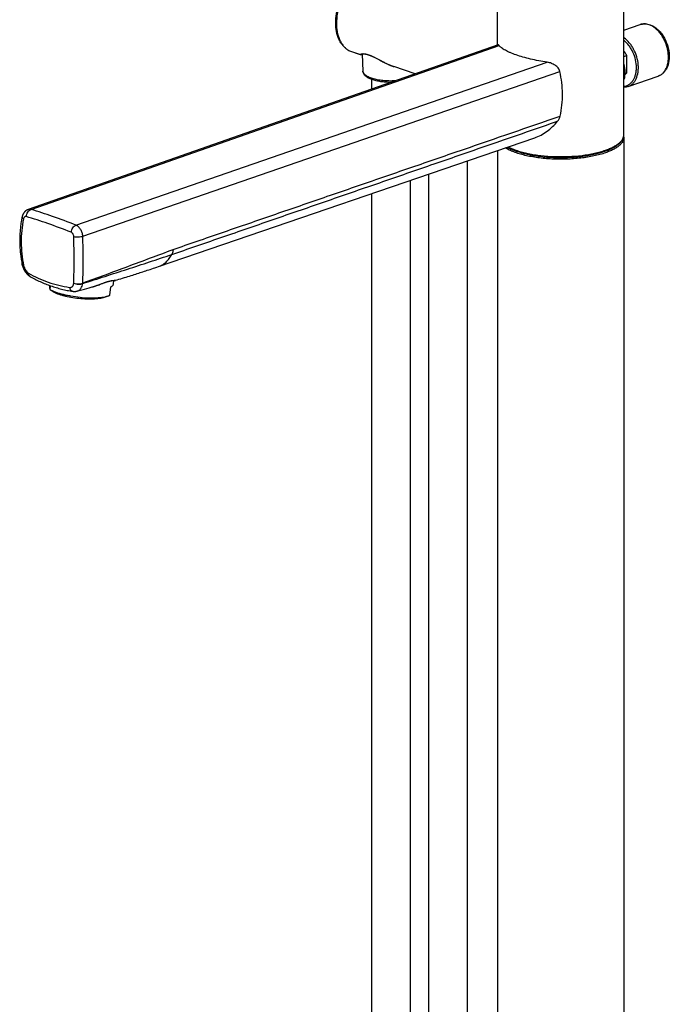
# Model space of a CAD drawing. Header units: millimetres. Extents: x 139 to 270, y -14 to 239.
# Tile 2 of 36: x 139 to 162, y 41 to 77. Entities that reach past the tile are written whole.
import ezdxf

# ---------------------------------------------------------------- set-up
doc = ezdxf.new("R2010")
doc.units = ezdxf.units.MM
doc.header["$LTSCALE"] = 23.1
doc.layers.get('0').update_dxf_attribs({"linetype": 'CONTINUOUS'})

msp = doc.modelspace()

# ---------------------------------------------------------------- linework, layer by layer
at = {"color": 7, "linetype": 'CONTINUOUS'}
for p, q in [((155.989, 76.122), (155.989, 80.399)), ((160.589, 72.857), (160.589, 80.712)), ((160.589, 76.662), (161.179, 76.868)), ((156.01, 76.129), (147.516, 73.15)), ((150.55, 75.933), (150.55, 75.933)), ((150.55, 75.933), (150.55, 75.933)), ((151.061, 75.793), (151.084, 75.175)), ((160.589, 75.704), (160.69, 75.739)), ((160.69, 75.109), (160.69, 75.739)), ((151.48, 75.688), (151.5, 75.678)), ((151.5, 75.678), (151.522, 75.667)), ((151.522, 75.667), (151.544, 75.656)), ((151.544, 75.656), (151.568, 75.644)), ((151.568, 75.644), (151.592, 75.631)), ((151.592, 75.631), (151.617, 75.617)), ((151.617, 75.617), (151.685, 75.582)), ((151.685, 75.582), (151.744, 75.55)), ((151.744, 75.55), (151.774, 75.534)), ((151.774, 75.534), (151.806, 75.518)), ((152.983, 75.068), (152.216, 75.335)), ((160.621, 75.085), (160.69, 75.109)), ((160.738, 74.607), (161.834, 74.989)), ((151.402, 74.868), (151.402, 74.513)), ((147.516, 73.15), (138.895, 70.127)), ((143.643, 68.053), (157.339, 72.742)), ((160.589, 72.763), (160.589, -10.307)), ((155.989, 72.28), (155.989, -10.307)), ((154.888, 13.438), (154.888, 71.903)), ((153.488, 13.438), (153.488, 71.424)), ((152.802, 71.189), (152.802, 14.166)), ((151.402, 70.71), (151.402, 14.166)), ((141.601, 67.439), (141.626, 67.448)), ((141.626, 67.448), (141.649, 67.457)), ((141.962, 67.541), (141.97, 67.542)), ((141.97, 67.542), (141.977, 67.543)), ((141.977, 67.543), (141.983, 67.543)), ((141.983, 67.543), (141.989, 67.544)), ((141.989, 67.544), (141.994, 67.545)), ((141.994, 67.545), (142, 67.545)), ((142.003, 67.419), (142.016, 67.546)), ((142.007, 67.546), (142.012, 67.546)), ((142.012, 67.546), (142.018, 67.546)), ((142.018, 67.546), (142.024, 67.547)), ((142.024, 67.547), (142.031, 67.547)), ((142.046, 67.581), (142.046, 67.581)), ((142.049, 67.548), (142.054, 67.548)), ((142.054, 67.548), (142.057, 67.548)), ((142.057, 67.548), (142.059, 67.549)), ((142.059, 67.549), (142.061, 67.549)), ((139.7, 67.354), (139.686, 67.216)), ((139.7, 67.207), (139.805, 67.14)), ((140.675, 67.158), (140.759, 67.18)), ((141.492, 67.397), (141.576, 67.429)), ((141.576, 67.429), (141.601, 67.439)), ((141.875, 67.009), (141.907, 67.315)), ((141.829, 66.989), (141.712, 66.945))]:
    msp.add_line(p, q, dxfattribs=at)
at = {"color": 9, "linetype": 'CONTINUOUS'}
for p, q in [((139.002, 70.131), (156.042, 76.107)), ((150.561, 75.928), (150.99, 75.778)), ((140.633, 69.562), (157.799, 75.495)), ((140.886, 69.155), (158.257, 75.158))]:
    msp.add_line(p, q, dxfattribs=at)
at = {"color": 7, "linetype": 'CONTINUOUS'}
for points in [[(150.551, 75.933), (150.552, 75.932), (150.554, 75.931), (150.556, 75.93), (150.558, 75.929), (150.559, 75.928), (150.561, 75.928), (150.563, 75.927), (150.565, 75.926), (150.995, 75.776)], [(150.995, 75.776), (150.996, 75.776), (150.998, 75.775), (150.999, 75.775), (151.001, 75.775), (151.002, 75.774), (151.004, 75.774), (151.005, 75.774), (151.007, 75.774), (151.008, 75.773), (151.01, 75.773), (151.012, 75.773), (151.013, 75.773), (151.015, 75.774), (151.016, 75.774), (151.018, 75.774), (151.019, 75.774), (151.021, 75.774), (151.022, 75.775), (151.024, 75.775), (151.025, 75.775), (151.027, 75.776), (151.028, 75.776), (151.03, 75.777), (151.031, 75.778), (151.032, 75.778), (151.034, 75.779), (151.035, 75.78), (151.036, 75.78), (151.038, 75.781), (151.039, 75.782), (151.04, 75.783), (151.041, 75.784), (151.043, 75.785), (151.044, 75.786), (151.045, 75.787), (151.046, 75.788)], [(151.045, 75.787), (151.045, 75.787), (151.045, 75.787), (151.046, 75.788), (151.046, 75.788), (151.046, 75.788), (151.047, 75.788), (151.048, 75.789), (151.049, 75.789), (151.05, 75.79), (151.051, 75.79), (151.052, 75.791), (151.054, 75.791), (151.056, 75.792), (151.057, 75.792), (151.059, 75.793), (151.061, 75.794), (151.064, 75.794), (151.066, 75.795), (151.069, 75.795), (151.072, 75.796), (151.075, 75.797), (151.078, 75.797), (151.081, 75.798), (151.085, 75.798), (151.089, 75.799), (151.093, 75.799), (151.098, 75.8), (151.103, 75.8), (151.108, 75.8), (151.113, 75.8), (151.118, 75.8), (151.124, 75.8), (151.129, 75.8), (151.135, 75.8), (151.14, 75.8), (151.146, 75.799), (151.151, 75.799), (151.157, 75.799), (151.163, 75.798), (151.169, 75.797), (151.175, 75.796), (151.181, 75.796), (151.187, 75.795), (151.193, 75.794), (151.199, 75.792), (151.206, 75.791), (151.212, 75.79), (151.218, 75.789), (151.225, 75.787), (151.231, 75.786), (151.238, 75.784), (151.245, 75.782), (151.251, 75.78), (151.258, 75.778), (151.265, 75.776), (151.272, 75.774), (151.279, 75.772), (151.286, 75.77), (151.293, 75.767), (151.301, 75.765), (151.308, 75.762), (151.315, 75.76), (151.323, 75.757), (151.33, 75.754), (151.338, 75.751), (151.346, 75.748), (151.354, 75.745), (151.362, 75.742), (151.37, 75.738), (151.379, 75.735), (151.387, 75.731), (151.396, 75.727), (151.404, 75.724), (151.413, 75.72), (151.422, 75.716), (151.431, 75.711), (151.441, 75.707), (151.45, 75.702), (151.46, 75.698), (151.47, 75.693), (151.48, 75.688)], [(151.806, 75.518), (151.822, 75.51), (151.838, 75.501), (151.855, 75.493), (151.871, 75.485), (151.888, 75.476), (151.905, 75.468), (151.922, 75.46), (151.939, 75.451), (151.956, 75.443), (151.973, 75.435), (151.99, 75.427), (152.007, 75.419), (152.025, 75.412), (152.042, 75.404), (152.059, 75.397), (152.076, 75.389), (152.093, 75.382), (152.11, 75.375), (152.127, 75.368), (152.144, 75.362), (152.161, 75.355), (152.178, 75.349), (152.195, 75.343), (152.211, 75.337), (152.216, 75.335)], [(138.895, 70.127), (138.892, 70.126), (138.886, 70.124), (138.88, 70.122), (138.874, 70.119), (138.869, 70.117), (138.863, 70.114), (138.858, 70.111), (138.852, 70.109), (138.847, 70.106), (138.841, 70.102), (138.836, 70.099), (138.83, 70.096), (138.825, 70.093), (138.82, 70.089), (138.815, 70.085), (138.809, 70.081), (138.804, 70.078), (138.799, 70.074), (138.794, 70.069), (138.79, 70.065), (138.785, 70.061), (138.78, 70.057), (138.775, 70.052), (138.771, 70.047), (138.766, 70.043), (138.762, 70.038), (138.757, 70.033), (138.753, 70.028), (138.749, 70.022), (138.745, 70.017), (138.74, 70.012), (138.736, 70.006), (138.733, 70), (138.729, 69.995), (138.725, 69.989), (138.721, 69.983), (138.718, 69.977), (138.714, 69.971), (138.711, 69.965), (138.708, 69.958), (138.705, 69.952), (138.702, 69.945), (138.699, 69.939), (138.696, 69.932), (138.693, 69.925), (138.69, 69.918), (138.688, 69.911), (138.686, 69.904), (138.683, 69.897), (138.681, 69.89), (138.679, 69.883), (138.677, 69.876), (138.676, 69.869), (138.674, 69.861), (138.673, 69.855)], [(138.673, 69.855), (138.664, 69.812), (138.656, 69.767), (138.648, 69.722), (138.64, 69.677), (138.634, 69.631), (138.627, 69.586), (138.621, 69.541), (138.616, 69.496), (138.611, 69.45), (138.606, 69.405), (138.602, 69.359), (138.599, 69.314), (138.596, 69.268), (138.593, 69.223), (138.591, 69.177), (138.59, 69.131), (138.589, 69.086), (138.588, 69.04), (138.588, 68.994), (138.588, 68.948), (138.589, 68.902), (138.591, 68.857), (138.593, 68.811), (138.595, 68.765), (138.598, 68.719), (138.601, 68.673), (138.605, 68.627), (138.609, 68.581), (138.614, 68.535), (138.619, 68.489), (138.625, 68.443), (138.631, 68.397), (138.638, 68.351), (138.645, 68.305), (138.653, 68.259), (138.661, 68.213), (138.669, 68.168), (138.678, 68.123)], [(138.678, 68.123), (138.679, 68.121), (138.679, 68.119), (138.68, 68.116), (138.68, 68.114), (138.681, 68.111), (138.681, 68.109)], [(138.681, 68.109), (138.683, 68.102), (138.685, 68.093), (138.688, 68.083), (138.69, 68.074), (138.693, 68.066), (138.696, 68.057), (138.699, 68.048), (138.702, 68.039), (138.705, 68.03), (138.708, 68.021), (138.711, 68.013), (138.715, 68.004), (138.718, 67.995), (138.722, 67.987), (138.726, 67.978), (138.729, 67.97), (138.733, 67.962), (138.737, 67.953), (138.741, 67.945), (138.746, 67.937), (138.75, 67.929), (138.754, 67.921), (138.759, 67.913), (138.763, 67.905), (138.768, 67.897), (138.773, 67.889), (138.777, 67.882), (138.782, 67.874), (138.787, 67.866), (138.792, 67.859), (138.798, 67.852), (138.803, 67.844), (138.808, 67.837), (138.814, 67.83), (138.819, 67.823), (138.825, 67.816), (138.831, 67.809), (138.836, 67.802), (138.842, 67.795), (138.849, 67.788), (138.855, 67.782), (138.861, 67.775), (138.867, 67.769), (138.874, 67.763), (138.88, 67.756), (138.887, 67.75), (138.893, 67.745), (138.9, 67.739), (138.907, 67.733), (138.914, 67.728), (138.92, 67.723), (138.927, 67.718), (138.934, 67.713), (138.941, 67.708), (138.948, 67.703), (138.955, 67.699), (138.961, 67.695), (138.967, 67.692)], [(142.081, 67.552), (142.134, 67.568), (142.203, 67.588), (142.27, 67.608), (142.335, 67.628), (142.4, 67.648), (142.463, 67.667), (142.525, 67.687), (142.585, 67.705), (142.645, 67.724), (142.702, 67.742), (142.759, 67.76), (142.814, 67.778), (142.868, 67.795), (142.921, 67.812), (142.973, 67.829), (143.025, 67.846), (143.076, 67.862), (143.127, 67.879), (143.179, 67.896), (143.231, 67.914), (143.284, 67.931), (143.339, 67.95), (143.395, 67.969), (143.454, 67.988), (143.514, 68.009), (143.578, 68.031), (143.643, 68.053)], [(138.967, 67.692), (139.01, 67.667), (139.055, 67.642), (139.1, 67.618), (139.146, 67.594), (139.193, 67.57), (139.239, 67.547), (139.286, 67.525), (139.334, 67.503), (139.381, 67.481), (139.429, 67.46), (139.477, 67.44), (139.524, 67.42), (139.572, 67.401), (139.62, 67.383), (139.668, 67.365), (139.717, 67.348), (139.765, 67.332), (139.814, 67.316), (139.863, 67.3), (139.912, 67.285), (139.962, 67.271), (140.012, 67.257), (140.062, 67.243), (140.113, 67.231), (140.164, 67.218), (140.216, 67.207), (140.267, 67.196), (140.319, 67.185), (140.37, 67.175), (140.421, 67.166), (140.472, 67.157), (140.522, 67.15)], [(141.649, 67.457), (141.671, 67.465), (141.682, 67.469), (141.693, 67.472), (141.703, 67.476), (141.714, 67.48), (141.724, 67.483), (141.733, 67.486), (141.743, 67.49), (141.753, 67.493), (141.762, 67.496), (141.771, 67.499), (141.781, 67.501), (141.79, 67.504), (141.798, 67.507), (141.807, 67.509), (141.816, 67.511), (141.824, 67.514), (141.833, 67.516), (141.841, 67.518), (141.849, 67.52), (141.858, 67.522), (141.866, 67.524), (141.873, 67.526), (141.881, 67.527), (141.888, 67.529), (141.895, 67.53), (141.902, 67.532), (141.908, 67.533), (141.914, 67.534), (141.92, 67.535), (141.925, 67.536), (141.931, 67.537), (141.936, 67.538), (141.941, 67.538), (141.945, 67.539), (141.95, 67.54), (141.954, 67.54), (141.958, 67.541), (141.962, 67.541)], [(142, 67.545), (142.005, 67.545), (142.007, 67.546)], [(142.031, 67.547), (142.042, 67.548), (142.049, 67.548)], [(142.061, 67.549), (142.062, 67.549), (142.064, 67.549)], [(142.064, 67.549), (142.065, 67.549), (142.066, 67.549), (142.067, 67.549), (142.068, 67.549), (142.069, 67.549), (142.07, 67.549), (142.07, 67.55), (142.071, 67.55), (142.072, 67.55), (142.073, 67.55), (142.074, 67.55), (142.075, 67.55), (142.075, 67.55), (142.076, 67.551), (142.077, 67.551), (142.078, 67.551), (142.079, 67.551), (142.08, 67.551), (142.081, 67.552)], [(140.522, 67.15), (140.527, 67.149), (140.534, 67.148), (140.542, 67.147), (140.549, 67.147), (140.556, 67.146), (140.563, 67.146), (140.57, 67.146), (140.578, 67.145), (140.585, 67.145), (140.592, 67.146), (140.599, 67.146), (140.606, 67.146), (140.613, 67.147), (140.62, 67.148), (140.628, 67.148), (140.635, 67.149), (140.641, 67.15), (140.648, 67.152), (140.655, 67.153), (140.662, 67.155), (140.669, 67.156), (140.675, 67.158)], [(140.759, 67.18), (140.852, 67.205), (140.943, 67.229), (141.033, 67.253), (141.121, 67.277), (141.229, 67.307)], [(141.229, 67.307), (141.247, 67.312), (141.264, 67.317), (141.281, 67.322), (141.298, 67.328), (141.315, 67.333), (141.331, 67.339), (141.348, 67.344), (141.365, 67.35), (141.382, 67.356), (141.398, 67.362), (141.414, 67.368), (141.43, 67.373), (141.446, 67.379), (141.462, 67.385), (141.492, 67.397)]]:
    msp.add_lwpolyline(points, dxfattribs=at)
at = {"color": 9, "linetype": 'CONTINUOUS'}
for centre, radius, start, end in [((150.582, 75.985), 0.0607, 238.5665, 239.2907), ((150.919, 76.514), 0.687, 237.5891, 238.5941), ((150.581, 75.985), 0.0603, 239.2911, 239.7353), ((150.573, 75.947), 0.0223, 238.5731, 250.727), ((151.012, 75.823), 0.0495, 244.0634, 249.5531), ((151.006, 75.806), 0.0315, 240.5164, 250.7471), ((151.011, 75.822), 0.0487, 312.9293, 314.8712), ((152.911, 77.325), 2.108, 249.5509, 250.228), ((152.89, 77.267), 2.046, 250.2304, 250.4328), ((152.877, 77.233), 2.01, 250.4324, 250.7788), ((138.936, 68.13), 0.21, 191.4857, 193.1958), ((140.435, 67.455), 0.121, 355.5155, 358.1625), ((140.526, 67.483), 0.36, 352.4695, 355.0804)]:
    msp.add_arc(centre, radius, start, end, dxfattribs=at)
at = {"color": 7, "linetype": 'CONTINUOUS'}
for centre, radius, start, end in [((160.263, 72.763), 0.326, 0.0214, 8.2773), ((140.012, 67.7), 0.583, 236.0566, 237.696)]:
    msp.add_arc(centre, radius, start, end, dxfattribs=at)
for points, knots in [([(150.55, 75.933), (150.514, 75.955), (150.445, 76.006), (150.354, 76.099), (150.275, 76.209), (150.186, 76.376), (150.112, 76.617), (150.083, 76.932), (150.111, 77.264), (150.194, 77.597), (150.328, 77.913), (150.449, 78.107), (150.517, 78.197)], [0, 0, 0, 0, 0.0506, 0.102406, 0.155868, 0.211335, 0.328853, 0.455367, 0.589125, 0.727029, 0.865273, 1, 1, 1, 1]), ([(161.179, 76.868), (161.207, 76.878), (161.266, 76.892), (161.357, 76.898), (161.449, 76.888), (161.51, 76.872), (161.539, 76.861)], [0, 0, 0, 0, 0.244114, 0.490618, 0.741856, 1, 1, 1, 1]), ([(161.539, 76.861), (161.581, 76.847), (161.664, 76.809), (161.778, 76.729), (161.885, 76.629), (162.015, 76.47), (162.143, 76.237), (162.218, 75.979), (162.241, 75.77), (162.239, 75.571), (162.199, 75.382), (162.118, 75.219), (162.04, 75.118), (161.945, 75.038), (161.872, 75.002), (161.834, 74.989)], [0, 0, 0, 0, 0.057383, 0.117699, 0.181032, 0.247111, 0.38481, 0.524432, 0.592733, 0.658864, 0.782289, 0.839729, 0.894659, 0.947791, 1, 1, 1, 1]), ([(156.042, 76.107), (156.039, 76.111), (156.033, 76.118), (156.025, 76.125), (156.017, 76.13), (156.012, 76.13), (156.01, 76.129)], [0, 0, 0, 0, 0.360496, 0.637432, 0.84165, 1, 1, 1, 1]), ([(157.799, 75.495), (157.694, 75.51), (157.489, 75.545), (157.193, 75.608), (156.918, 75.68), (156.671, 75.757), (156.486, 75.828), (156.356, 75.886), (156.273, 75.929), (156.199, 75.973), (156.136, 76.016), (156.083, 76.06), (156.054, 76.092), (156.042, 76.107)], [0, 0, 0, 0, 0.168935, 0.33058, 0.481814, 0.619738, 0.74185, 0.796371, 0.846302, 0.891557, 0.932143, 0.96819, 1, 1, 1, 1]), ([(160.589, 75.898), (160.599, 75.886), (160.637, 75.837), (160.669, 75.782), (160.69, 75.739)], [0, 0, 0, 0, 0.243647, 1, 1, 1, 1]), ([(158.257, 75.158), (158.252, 75.182), (158.235, 75.228), (158.194, 75.289), (158.142, 75.343), (158.062, 75.404), (157.948, 75.461), (157.849, 75.487), (157.799, 75.495)], [0, 0, 0, 0, 0.120408, 0.242671, 0.366881, 0.492717, 0.746739, 1, 1, 1, 1]), ([(160.589, 75.425), (160.61, 75.329), (160.633, 75.14), (160.612, 74.95), (160.589, 74.862)], [0, 0, 0, 0, 0.519388, 1, 1, 1, 1]), ([(152.114, 74.763), (152.05, 74.762), (151.924, 74.766), (151.742, 74.785), (151.572, 74.816), (151.421, 74.858), (151.292, 74.912), (151.202, 74.97), (151.146, 75.024), (151.114, 75.069), (151.091, 75.12), (151.085, 75.156), (151.084, 75.175)], [0, 0, 0, 0, 0.160643, 0.316361, 0.462351, 0.594811, 0.711727, 0.814107, 0.861505, 0.907706, 0.953718, 1, 1, 1, 1]), ([(158.265, 73.534), (158.294, 73.667), (158.338, 73.937), (158.359, 74.346), (158.334, 74.756), (158.287, 75.025), (158.257, 75.158)], [0, 0, 0, 0, 0.250211, 0.50011, 0.749812, 1, 1, 1, 1]), ([(160.69, 75.109), (160.68, 75.095), (160.658, 75.069), (160.632, 75.047), (160.618, 75.038)], [0, 0, 0, 0, 0.510688, 1, 1, 1, 1]), ([(160.738, 74.607), (160.714, 74.598), (160.665, 74.586), (160.614, 74.581), (160.589, 74.58)], [0, 0, 0, 0, 0.497331, 1, 1, 1, 1]), ([(157.339, 72.742), (157.418, 72.769), (157.575, 72.838), (157.794, 72.976), (157.998, 73.145), (158.119, 73.277), (158.174, 73.347)], [0, 0, 0, 0, 0.240181, 0.488492, 0.742506, 1, 1, 1, 1]), ([(158.174, 73.347), (158.196, 73.375), (158.234, 73.434), (158.258, 73.5), (158.265, 73.534)], [0, 0, 0, 0, 0.501844, 1, 1, 1, 1]), ([(159.897, 72.255), (159.948, 72.273), (160.045, 72.311), (160.181, 72.374), (160.3, 72.442), (160.4, 72.515), (160.481, 72.593), (160.542, 72.677), (160.58, 72.765), (160.589, 72.827), (160.589, 72.857)], [0, 0, 0, 0, 0.168004, 0.322422, 0.463013, 0.590126, 0.704885, 0.809353, 0.90653, 1, 1, 1, 1]), ([(156.348, 72.403), (156.396, 72.375), (156.501, 72.324), (156.672, 72.257), (156.862, 72.197), (157.07, 72.145), (157.293, 72.101), (157.611, 72.055), (157.942, 72.028), (158.279, 72.021), (158.616, 72.027), (158.947, 72.053), (159.267, 72.098), (159.491, 72.141), (159.7, 72.192), (159.833, 72.233), (159.897, 72.255)], [0, 0, 0, 0, 0.045845, 0.096449, 0.151566, 0.210792, 0.273603, 0.339387, 0.477076, 0.547525, 0.618004, 0.755939, 0.821932, 0.885004, 0.944537, 1, 1, 1, 1]), ([(139.678, 67.362), (139.678, 67.354), (139.678, 67.328), (139.678, 67.301), (139.678, 67.283)], [0, 0, 0, 0, 0.285283, 1, 1, 1, 1]), ([(139.678, 67.283), (139.678, 67.274), (139.679, 67.258), (139.68, 67.238), (139.682, 67.226), (139.684, 67.219), (139.685, 67.217), (139.686, 67.216)], [0, 0, 0, 0, 0.401777, 0.696267, 0.8909, 0.954876, 1, 1, 1, 1]), ([(140.784, 66.929), (140.673, 66.94), (140.508, 66.961), (140.295, 67.001), (140.146, 67.035), (140.011, 67.073), (139.891, 67.114), (139.788, 67.158), (139.727, 67.19), (139.7, 67.207)], [0, 0, 0, 0, 0.298577, 0.441834, 0.577498, 0.703123, 0.816535, 0.915928, 1, 1, 1, 1]), ([(139.805, 67.14), (139.828, 67.126), (139.881, 67.097), (139.97, 67.06), (140.074, 67.024), (140.236, 66.977), (140.46, 66.93), (140.743, 66.892), (141.028, 66.872), (141.257, 66.873), (141.425, 66.886), (141.534, 66.9), (141.629, 66.919), (141.687, 66.936), (141.712, 66.945)], [0, 0, 0, 0, 0.042174, 0.091858, 0.148443, 0.211084, 0.350289, 0.5, 0.649711, 0.788916, 0.851557, 0.908142, 0.957826, 1, 1, 1, 1]), ([(141.907, 67.315), (141.92, 67.322), (141.945, 67.336), (141.976, 67.361), (141.996, 67.389), (142.002, 67.409), (142.003, 67.419)], [0, 0, 0, 0, 0.313766, 0.57761, 0.800752, 1, 1, 1, 1]), ([(140.784, 66.929), (140.889, 66.919), (141.044, 66.91), (141.247, 66.909), (141.389, 66.913), (141.519, 66.924), (141.637, 66.939), (141.739, 66.96), (141.801, 66.979), (141.829, 66.989)], [0, 0, 0, 0, 0.300137, 0.443086, 0.578111, 0.703051, 0.815993, 0.915353, 1, 1, 1, 1]), ([(141.829, 66.989), (141.833, 66.991), (141.849, 66.997), (141.864, 67.004), (141.875, 67.009)], [0, 0, 0, 0, 0.263277, 1, 1, 1, 1])]:
    msp.add_open_spline(points, degree=3, knots=knots, dxfattribs=at)
at = {"color": 9, "linetype": 'CONTINUOUS'}
for points, knots in [([(150.561, 78.206), (150.492, 78.116), (150.368, 77.921), (150.231, 77.601), (150.144, 77.265), (150.113, 76.929), (150.138, 76.612), (150.208, 76.37), (150.292, 76.204), (150.366, 76.097), (150.452, 76.006), (150.517, 75.956), (150.551, 75.934)], [0, 0, 0, 0, 0.135971, 0.276008, 0.41588, 0.551377, 0.678879, 0.795971, 0.850473, 0.902385, 0.952052, 1, 1, 1, 1]), ([(161.506, 76.861), (161.479, 76.87), (161.423, 76.886), (161.339, 76.895), (161.257, 76.89), (161.204, 76.877), (161.179, 76.868)], [0, 0, 0, 0, 0.263738, 0.516127, 0.760248, 1, 1, 1, 1]), ([(161.834, 74.989), (161.869, 75.001), (161.936, 75.034), (162.024, 75.109), (162.097, 75.207), (162.153, 75.324), (162.191, 75.457), (162.211, 75.602), (162.211, 75.757), (162.186, 75.97), (162.124, 76.181), (162.029, 76.377), (161.944, 76.511), (161.847, 76.631), (161.71, 76.76), (161.59, 76.832), (161.506, 76.861)], [0, 0, 0, 0, 0.048026, 0.097662, 0.150211, 0.206482, 0.266773, 0.330926, 0.398422, 0.468474, 0.612038, 0.683582, 0.753454, 0.820694, 0.884535, 1, 1, 1, 1]), ([(160.738, 74.607), (160.769, 74.617), (160.83, 74.647), (160.911, 74.711), (160.98, 74.795), (161.057, 74.932), (161.102, 75.094), (161.116, 75.269), (161.11, 75.459), (161.064, 75.7), (160.97, 75.929), (160.87, 76.096), (160.76, 76.242), (160.661, 76.336), (160.589, 76.386)], [0, 0, 0, 0, 0.047554, 0.096422, 0.147706, 0.202164, 0.321454, 0.386337, 0.454008, 0.594673, 0.73701, 0.806678, 0.874197, 1, 1, 1, 1]), ([(160.589, 74.62), (160.622, 74.623), (160.686, 74.637), (160.776, 74.681), (160.855, 74.745), (160.91, 74.813), (160.948, 74.876), (160.982, 74.946), (161.015, 75.043), (161.038, 75.168), (161.049, 75.351), (161.02, 75.588), (160.943, 75.818), (160.854, 75.99), (160.752, 76.143), (160.658, 76.243), (160.589, 76.298)], [0, 0, 0, 0, 0.048252, 0.09648, 0.146114, 0.198345, 0.225728, 0.254021, 0.3134, 0.376508, 0.442993, 0.583284, 0.727847, 0.799414, 0.86919, 1, 1, 1, 1]), ([(150.551, 75.933), (150.552, 75.932), (150.555, 75.93), (150.558, 75.929), (150.561, 75.928)], [0, 0, 0, 0, 0.2536, 1, 1, 1, 1]), ([(150.99, 75.778), (150.993, 75.783), (151.004, 75.791), (151.026, 75.8), (151.059, 75.807), (151.101, 75.81), (151.156, 75.807), (151.221, 75.794), (151.296, 75.772), (151.38, 75.738), (151.47, 75.696), (151.598, 75.63), (151.762, 75.541), (151.963, 75.437), (152.102, 75.377), (152.173, 75.351)], [0, 0, 0, 0, 0.012137, 0.03049, 0.055743, 0.088659, 0.130205, 0.181373, 0.242605, 0.313168, 0.391153, 0.474243, 0.648327, 0.825347, 1, 1, 1, 1]), ([(151.044, 75.786), (151.038, 75.78), (151.021, 75.772), (151.003, 75.774), (150.995, 75.777)], [0, 0, 0, 0, 0.501066, 1, 1, 1, 1]), ([(160.589, 74.881), (160.608, 74.961), (160.625, 75.134), (160.607, 75.306), (160.589, 75.393)], [0, 0, 0, 0, 0.481799, 1, 1, 1, 1]), ([(151.084, 75.175), (151.085, 75.161), (151.09, 75.134), (151.112, 75.094), (151.145, 75.057), (151.189, 75.021), (151.244, 74.987), (151.309, 74.956), (151.384, 74.927), (151.5, 74.891), (151.661, 74.857), (151.869, 74.831), (152.089, 74.822), (152.238, 74.827), (152.312, 74.832)], [0, 0, 0, 0, 0.02954, 0.061739, 0.098341, 0.140372, 0.188297, 0.242193, 0.301864, 0.366925, 0.510939, 0.668871, 0.834228, 1, 1, 1, 1]), ([(144.124, 68.492), (144.416, 68.592), (145.001, 68.792), (145.879, 69.095), (146.757, 69.399), (147.928, 69.804), (149.392, 70.31), (151.148, 70.918), (152.905, 71.525), (155.247, 72.335), (157.003, 72.943), (158.174, 73.347)], [0, 0, 0, 0, 0.062317, 0.124795, 0.187318, 0.249832, 0.374865, 0.499895, 0.624923, 0.74995, 1, 1, 1, 1]), ([(144.174, 68.672), (144.467, 68.775), (145.054, 68.979), (145.935, 69.283), (146.816, 69.586), (147.697, 69.89), (148.577, 70.194), (149.752, 70.599), (151.219, 71.105), (152.981, 71.712), (155.329, 72.521), (157.091, 73.129), (158.265, 73.534)], [0, 0, 0, 0, 0.062591, 0.125103, 0.18759, 0.250085, 0.312577, 0.375069, 0.500054, 0.62504, 0.750026, 1, 1, 1, 1]), ([(159.915, 72.29), (159.967, 72.308), (160.063, 72.345), (160.198, 72.408), (160.315, 72.475), (160.412, 72.545), (160.49, 72.619), (160.546, 72.696), (160.581, 72.776), (160.589, 72.831), (160.589, 72.857)], [0, 0, 0, 0, 0.174784, 0.334676, 0.479145, 0.608166, 0.722418, 0.823564, 0.914591, 1, 1, 1, 1]), ([(160.589, 72.763), (160.589, 72.737), (160.581, 72.682), (160.546, 72.603), (160.49, 72.526), (160.412, 72.452), (160.315, 72.381), (160.198, 72.314), (160.063, 72.251), (159.967, 72.214), (159.915, 72.197)], [0, 0, 0, 0, 0.085409, 0.176436, 0.277582, 0.391834, 0.520855, 0.665324, 0.825216, 1, 1, 1, 1]), ([(159.915, 72.197), (159.85, 72.174), (159.712, 72.131), (159.494, 72.079), (159.261, 72.035), (158.927, 71.989), (158.493, 71.958), (157.97, 71.962), (157.54, 72.001), (157.212, 72.053), (156.986, 72.101), (156.776, 72.157), (156.587, 72.222), (156.42, 72.293), (156.319, 72.348), (156.273, 72.377)], [0, 0, 0, 0, 0.055835, 0.116013, 0.179922, 0.246871, 0.386783, 0.529302, 0.667747, 0.733443, 0.795786, 0.854115, 0.907863, 0.956586, 1, 1, 1, 1]), ([(156.376, 72.412), (156.425, 72.386), (156.533, 72.337), (156.706, 72.273), (156.899, 72.216), (157.109, 72.167), (157.333, 72.126), (157.652, 72.083), (157.981, 72.059), (158.316, 72.054), (158.651, 72.062), (158.978, 72.088), (159.294, 72.134), (159.516, 72.177), (159.722, 72.228), (159.853, 72.269), (159.915, 72.29)], [0, 0, 0, 0, 0.046525, 0.097871, 0.153682, 0.213489, 0.276731, 0.342781, 0.480525, 0.550787, 0.620969, 0.75807, 0.823572, 0.886124, 0.945114, 1, 1, 1, 1]), ([(138.825, 69.872), (138.827, 69.901), (138.839, 69.959), (138.877, 70.036), (138.931, 70.098), (138.978, 70.124), (139.002, 70.131)], [0, 0, 0, 0, 0.265465, 0.528624, 0.776, 1, 1, 1, 1]), ([(139.002, 70.131), (138.984, 70.135), (138.948, 70.14), (138.912, 70.133), (138.895, 70.127)], [0, 0, 0, 0, 0.509247, 1, 1, 1, 1]), ([(140.633, 69.562), (140.352, 69.673), (139.813, 69.876), (139.264, 70.054), (139.002, 70.131)], [0, 0, 0, 0, 0.524799, 1, 1, 1, 1]), ([(138.724, 69.782), (138.697, 69.643), (138.655, 69.363), (138.635, 68.938), (138.658, 68.511), (138.702, 68.228), (138.73, 68.088)], [0, 0, 0, 0, 0.248234, 0.497464, 0.747981, 1, 1, 1, 1]), ([(138.724, 69.782), (138.716, 69.787), (138.701, 69.799), (138.683, 69.817), (138.672, 69.836), (138.671, 69.85), (138.673, 69.855)], [0, 0, 0, 0, 0.326838, 0.597156, 0.815486, 1, 1, 1, 1]), ([(138.825, 69.872), (138.82, 69.873), (138.809, 69.875), (138.792, 69.873), (138.776, 69.867), (138.762, 69.856), (138.749, 69.842), (138.734, 69.818), (138.727, 69.796), (138.724, 69.782)], [0, 0, 0, 0, 0.110368, 0.218167, 0.327932, 0.443696, 0.568209, 0.702722, 1, 1, 1, 1]), ([(140.461, 69.301), (140.179, 69.413), (139.638, 69.616), (139.089, 69.795), (138.825, 69.872)], [0, 0, 0, 0, 0.525188, 1, 1, 1, 1]), ([(140.461, 69.301), (140.466, 69.33), (140.482, 69.386), (140.521, 69.462), (140.571, 69.524), (140.612, 69.553), (140.633, 69.562)], [0, 0, 0, 0, 0.269802, 0.539918, 0.788542, 1, 1, 1, 1]), ([(140.557, 69.143), (140.556, 69.16), (140.551, 69.194), (140.531, 69.241), (140.502, 69.279), (140.475, 69.296), (140.461, 69.301)], [0, 0, 0, 0, 0.263962, 0.525487, 0.773101, 1, 1, 1, 1]), ([(140.886, 69.155), (140.883, 69.199), (140.869, 69.265), (140.837, 69.347), (140.806, 69.404), (140.77, 69.456), (140.716, 69.514), (140.667, 69.547), (140.633, 69.562)], [0, 0, 0, 0, 0.264481, 0.397435, 0.528215, 0.655111, 0.776714, 1, 1, 1, 1]), ([(140.556, 67.452), (140.565, 67.723), (140.573, 68.287), (140.565, 68.851), (140.557, 69.143)], [0, 0, 0, 0, 0.482368, 1, 1, 1, 1]), ([(140.557, 69.143), (140.583, 69.14), (140.639, 69.137), (140.724, 69.137), (140.808, 69.143), (140.862, 69.15), (140.886, 69.155)], [0, 0, 0, 0, 0.239534, 0.508241, 0.772675, 1, 1, 1, 1]), ([(140.885, 67.452), (140.896, 67.726), (140.905, 68.293), (140.896, 68.861), (140.886, 69.155)], [0, 0, 0, 0, 0.482562, 1, 1, 1, 1]), ([(140.885, 67.452), (141.159, 67.552), (141.708, 67.754), (142.53, 68.059), (143.351, 68.365), (143.899, 68.57), (144.174, 68.672)], [0, 0, 0, 0, 0.249707, 0.499662, 0.749829, 1, 1, 1, 1]), ([(144.174, 68.672), (144.172, 68.655), (144.164, 68.594), (144.145, 68.533), (144.124, 68.492)], [0, 0, 0, 0, 0.265205, 1, 1, 1, 1]), ([(140.883, 67.436), (141.019, 67.478), (141.29, 67.564), (141.832, 67.738), (142.507, 67.957), (143.317, 68.221), (143.855, 68.401), (144.124, 68.492)], [0, 0, 0, 0, 0.125239, 0.250474, 0.500555, 0.750109, 1, 1, 1, 1]), ([(143.643, 68.053), (143.692, 68.07), (143.79, 68.115), (143.921, 68.214), (144.035, 68.341), (144.097, 68.44), (144.124, 68.492)], [0, 0, 0, 0, 0.237021, 0.479619, 0.732766, 1, 1, 1, 1]), ([(138.73, 68.088), (138.723, 68.09), (138.711, 68.093), (138.695, 68.101), (138.683, 68.111), (138.679, 68.119), (138.678, 68.123)], [0, 0, 0, 0, 0.327663, 0.597, 0.814802, 1, 1, 1, 1]), ([(138.731, 68.082), (138.725, 68.083), (138.713, 68.085), (138.697, 68.091), (138.686, 68.099), (138.682, 68.106), (138.681, 68.109)], [0, 0, 0, 0, 0.338289, 0.611148, 0.824905, 1, 1, 1, 1]), ([(138.731, 68.082), (138.738, 68.054), (138.756, 68), (138.794, 67.925), (138.836, 67.87), (138.873, 67.834), (138.893, 67.82), (138.903, 67.815)], [0, 0, 0, 0, 0.2618, 0.526569, 0.778333, 0.894142, 1, 1, 1, 1]), ([(138.903, 67.815), (139.018, 67.748), (139.254, 67.626), (139.624, 67.476), (140.007, 67.363), (140.269, 67.312), (140.401, 67.292)], [0, 0, 0, 0, 0.250242, 0.499764, 0.749254, 1, 1, 1, 1]), ([(138.903, 67.815), (138.903, 67.801), (138.907, 67.776), (138.92, 67.74), (138.94, 67.711), (138.958, 67.697), (138.967, 67.692)], [0, 0, 0, 0, 0.279076, 0.535537, 0.773191, 1, 1, 1, 1]), ([(140.556, 67.452), (140.581, 67.441), (140.637, 67.425), (140.723, 67.417), (140.808, 67.424), (140.862, 67.441), (140.885, 67.452)], [0, 0, 0, 0, 0.24455, 0.508753, 0.76829, 1, 1, 1, 1]), ([(141.229, 67.307), (141.286, 67.323), (141.396, 67.359), (141.551, 67.42), (141.693, 67.475), (141.803, 67.511), (141.88, 67.529), (141.928, 67.539), (141.97, 67.544), (142.005, 67.548), (142.033, 67.549), (142.055, 67.55), (142.069, 67.55), (142.076, 67.551), (142.079, 67.551), (142.081, 67.552)], [0, 0, 0, 0, 0.199345, 0.389253, 0.563052, 0.712281, 0.775538, 0.830728, 0.877878, 0.917183, 0.948875, 0.973146, 0.990136, 0.99594, 1, 1, 1, 1]), ([(140.401, 67.292), (140.411, 67.291), (140.431, 67.29), (140.461, 67.296), (140.487, 67.309), (140.51, 67.328), (140.528, 67.352), (140.547, 67.39), (140.554, 67.423), (140.556, 67.446)], [0, 0, 0, 0, 0.126997, 0.246471, 0.362239, 0.47842, 0.598532, 0.724801, 1, 1, 1, 1]), ([(140.401, 67.292), (140.405, 67.274), (140.416, 67.239), (140.443, 67.194), (140.479, 67.162), (140.508, 67.152), (140.522, 67.15)], [0, 0, 0, 0, 0.289417, 0.550307, 0.783824, 1, 1, 1, 1]), ([(140.556, 67.446), (140.581, 67.434), (140.635, 67.415), (140.722, 67.404), (140.806, 67.409), (140.86, 67.425), (140.883, 67.436)], [0, 0, 0, 0, 0.246909, 0.511138, 0.769416, 1, 1, 1, 1]), ([(140.675, 67.158), (140.689, 67.161), (140.717, 67.171), (140.755, 67.193), (140.789, 67.221), (140.828, 67.267), (140.866, 67.338), (140.88, 67.402), (140.883, 67.436)], [0, 0, 0, 0, 0.118676, 0.236406, 0.354784, 0.475339, 0.727227, 1, 1, 1, 1])]:
    msp.add_open_spline(points, degree=3, knots=knots, dxfattribs=at)

doc.saveas('drawing.dxf')
